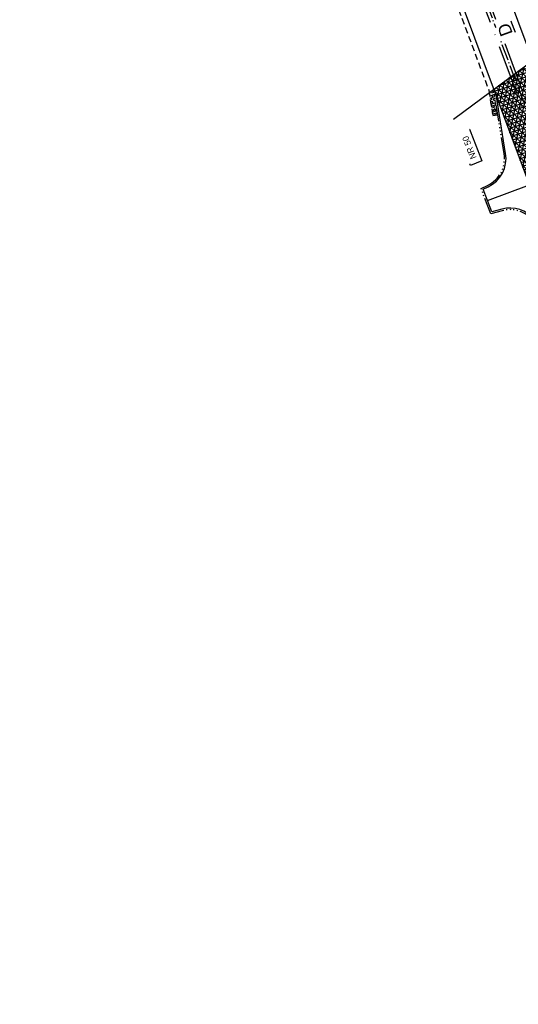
# Model space of a CAD drawing. Header units: metres. Extents: x 121793 to 127505, y 451003 to 453667.
# Tile 6 of 40: x 123257 to 123336, y 451838 to 451994. Entities that reach past the tile are written whole.
import ezdxf

# ---------------------------------------------------------------- set-up
doc = ezdxf.new("R2010")
doc.units = ezdxf.units.M
doc.header["$LTSCALE"] = 4
for name, pattern in [('ONTWERPAS', [3, 2, -0.5, 0, -0.5]), ('ontwerpbestand sloot WK$0$STREEP-PUNT', [0.89, 0.65, -0.1, 0.04, -0.1]), ('STIPPELFIJN', [0.375, 0.25, -0.125]), ('STREEP-4X-PUNT', [1.31, 0.65, -0.1, 0.04, -0.1, 0.04, -0.1, 0.04, -0.1, 0.04, -0.1])]:
    doc.linetypes.add(name, pattern=pattern)
for name, color, linetype in [('WEG-AS-ONTWERP', 2, 'ONTWERPAS'), ('WEG-AS-ONTWERP RIJBAAN HART', 3, 'ontwerpbestand sloot WK$0$STREEP-PUNT'), ('WEG-NW-ARCERING18', 1, 'Continuous'), ('WEG-NW-AS-ONTWERP INRITTEN', 2, 'ONTWERPAS'), ('WEG-NW-BAND-10_20', 7, 'STREEP-4X-PUNT'), ('WEG-NW-BERMVERHARDING', 1, 'Continuous'), ('WEG-NW-VERHARDEBERM', 42, 'STIPPELFIJN'), ('WEG-NW-VERHARDING', 42, 'Continuous'), ('WEG-XX-HUISNUMMER INRIT', 7, 'Continuous'), ('WEG-XX-HULPLIJNEN', 40, 'Continuous')]:
    doc.layers.add(name, color=color, linetype=linetype)
doc.styles.add('ontwerpbestand sloot WK$0$50MM-500', font='provutr.shx', dxfattribs={"height": 2.5})

msp = doc.modelspace()

# ---------------------------------------------------------------- hatches: boundary and pattern name
at = {"layer": 'WEG-NW-ARCERING18'}
h = msp.add_hatch(dxfattribs=at)
h.set_pattern_fill('NET3', color=256, scale=0.2, angle=-102.32055, style=0)
h.set_pattern_definition([(257.6794, (123331.73595, 451961.392), (0.620375, -0.135497), []), (317.6794, (123331.73595, 451961.392), (0.427531, 0.469512), []), (17.6794, (123331.73595, 451961.392), (-0.192844, 0.605009), [])])
h.paths.add_polyline_path([(123337.921, 451987.655), (123331.736, 451983.062), (123340.369, 451959.908), (123346.554, 451964.501)])
at = {"layer": 'WEG-NW-BERMVERHARDING'}
h = msp.add_hatch(dxfattribs=at)
h.set_pattern_fill('BOX', color=256, scale=0.05, angle=110.44952, style=0)
h.set_pattern_definition([(200.45, (123331.002, 451978.8826), (0.4437, -1.18997), []), (200.45, (123330.8911, 451979.18), (0.4437, -1.18997), []), (110.45, (123331.002, 451978.8826), (-1.18997, -0.4437), [-0.3175, 0.3175]), (110.45, (123330.7045, 451978.7716), (-1.18997, -0.4437), [-0.3175, 0.3175]), (110.45, (123330.407, 451978.6607), (-1.18997, -0.4437), [0.3175, -0.3175]), (110.45, (123330.1095, 451978.5498), (-1.18997, -0.4437), [0.3175, -0.3175]), (200.45, (123330.7801, 451979.4776), (0.4437, -1.18997), [0.3175, -0.3175]), (200.45, (123330.6692, 451979.775), (0.4437, -1.18997), [0.3175, -0.3175])])
h.paths.add_polyline_path([(123331.726, 451983.054), (123331.002, 451982.517), (123331.587, 451978.883), (123332.377, 451979.01)])

# ---------------------------------------------------------------- linework, layer by layer
at = {"layer": 'WEG-AS-ONTWERP'}
for points in [[(123477.016, 451604.717), (123476.765, 451733.955, 0.0422355), (123473.855, 451767.558, 0.1557662), (123428.925, 451853.895), (123385.434, 451897.084, -0.1084152), (123344.774, 451960.117), (123321.914, 452021.423, 0.073906), (123279.282, 452098.641), (123207.935, 452192.106, 0.1323783), (123135.744, 452247.622), (123065.427, 452276.719, -0.1071021), (122995.788, 452324.951), (122948.11, 452375.959)], [(123476.016, 451604.715), (123475.765, 451733.953), (123475.765, 451733.913, 0.0408338), (123473.043, 451766.411, 0.1581289), (123427.847, 451853.557), (123384.73, 451896.374, -0.1083939), (123343.886, 451959.636), (123321.029, 452020.934, 0.073906), (123278.397, 452098.152), (123207.303, 452191.285, 0.1323783), (123135.113, 452246.801), (123064.844, 452275.878, -0.1071021), (122995.206, 452324.109), (122947.423, 452375.229)]]:
    msp.add_lwpolyline(points, format="xyb", dxfattribs=at)
at = {"layer": 'WEG-AS-ONTWERP RIJBAAN HART', "flags": 128}
msp.add_lwpolyline([(122947.766, 452375.594), (122995.497, 452324.53, 0.1071021), (123065.136, 452276.299), (123135.429, 452247.212, -0.1323783), (123207.619, 452191.695), (123278.839, 452098.397, -0.073906), (123321.472, 452021.178), (123344.316, 451959.913, 0.1083715), (123385.082, 451896.729), (123428.199, 451853.912, -0.1566035), (123473.363, 451767.473, -0.0423404), (123476.265, 451733.954), (123476.516, 451604.716)], format="xyb", dxfattribs=at)
at = {"layer": 'WEG-NW-AS-ONTWERP INRITTEN'}
msp.add_lwpolyline([(123330.725, 451965.376), (123337.402, 451967.866)], dxfattribs=at)
at = {"layer": 'WEG-NW-BAND-10_20'}
msp.add_lwpolyline([(123340.823, 451958.693), (123338.016, 451962.173, 0.297519), (123333.076, 451963.776), (123331.251, 451963.281), (123329.73, 451967.294), (123330.746, 451967.784, 0.3316867), (123333.373, 451972.817), (123331.716, 451983.115)], format="xyb", dxfattribs=at)
at = {"layer": 'WEG-NW-VERHARDEBERM'}
msp.add_lwpolyline([(123323.099, 452003.818), (123322.476, 452003.316), (123324.064, 452001.347), (123330.939, 451982.91), (123331.587, 451978.883), (123332.377, 451979.01)], dxfattribs=at)
at = {"layer": 'WEG-NW-VERHARDING'}
for points in [[(123480.216, 451604.72), (123479.965, 451733.962, 0.045299), (123476.572, 451770.548, 0.1520632), (123431.074, 451856.271), (123387.611, 451899.432, -0.1084152), (123347.811, 451961.132), (123324.939, 452022.471, 0.073906), (123281.78, 452100.642), (123210.56, 452193.94, 0.1323783), (123136.843, 452250.631), (123066.55, 452279.718, -0.1071021), (122998.2, 452327.057), (122950.306, 452378.295)], [(122945.044, 452372.701), (122949.565, 452368.179, -0.005589), (122952.654, 452364.947), (122992.794, 452322.003, 0.1071021), (123063.721, 452272.88), (123134.014, 452243.793, -0.1323783), (123204.678, 452189.45), (123275.898, 452096.152, -0.073906), (123318.005, 452019.886), (123340.85, 451958.621, 0.1082382), (123382.475, 451894.104), (123425.595, 451851.283, -0.1568373), (123469.754, 451766.668, -0.0418987), (123472.565, 451733.947), (123472.816, 451604.709)]]:
    msp.add_lwpolyline(points, format="xyb", dxfattribs=at)
at = {"layer": 'WEG-NW-VERHARDING', "flags": 128}
msp.add_lwpolyline([(123340.547, 451959.433), (123338.211, 451962.33, 0.297519), (123333.011, 451964.017), (123331.405, 451963.582), (123330.045, 451967.169), (123330.854, 451967.559, 0.3316867), (123333.62, 451972.857), (123332.161, 451981.921)], format="xyb", dxfattribs=at)
at = {"layer": 'WEG-XX-HUISNUMMER INRIT'}
msp.add_lwpolyline([(123326.093, 451976.025), (123327.898, 451976.728), (123329.869, 451971.667), (123328.058, 451970.962), (123326.093, 451976.025)], dxfattribs=at)
at = {"layer": 'WEG-XX-HULPLIJNEN', "flags": 128}
msp.add_lwpolyline([(123325.325, 451978.301), (123352.91, 451998.786)], dxfattribs=at)

# ---------------------------------------------------------------- next in the draw order: texts
at = {"layer": 'WEG-NW-AS-ONTWERP INRITTEN', "insert": (123332.908, 451991.248), "char_height": 2, "width": 1.28013, "attachment_point": 1, "rotation": 110.16423, "style": 'ontwerpbestand sloot WK$0$50MM-500', "bg_fill": 3, "box_fill_scale": 1.25, "bg_fill_color": 256, "bg_fill_transparency": 0}
msp.add_mtext('{\\LD}', dxfattribs=at)
at = {"layer": 'WEG-XX-HUISNUMMER INRIT', "insert": (123328.081, 451971.847), "char_height": 1, "width": 4.93806, "attachment_point": 1, "rotation": 111.27351, "style": 'ontwerpbestand sloot WK$0$50MM-500', "bg_fill": 2}
msp.add_mtext('NR 50', dxfattribs=at)

doc.saveas('drawing.dxf')
